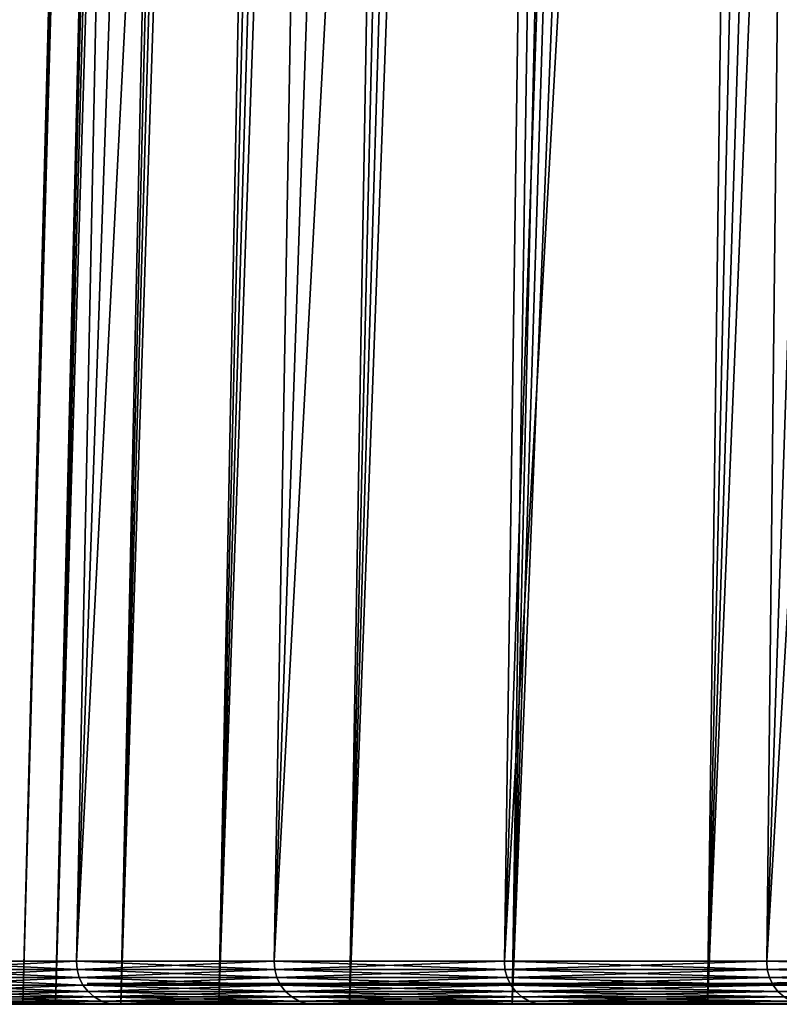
# Model space of a CAD drawing. Header units: millimetres. Extents: x -168 to 168, y -59 to 34.
# Tile 2 of 256: x -166 to -162, y -24 to -19. Entities that reach past the tile are written whole.
import ezdxf

# ---------------------------------------------------------------- set-up
doc = ezdxf.new("R2010")
doc.units = ezdxf.units.MM
doc.header["$LTSCALE"] = 33.374815
for name, color, linetype in [('1', 7, 'CONTINUOUS'), ('29', 7, 'CONTINUOUS'), ('33', 7, 'CONTINUOUS'), ('38', 7, 'CONTINUOUS'), ('4', 7, 'CONTINUOUS'), ('40', 7, 'CONTINUOUS')]:
    doc.layers.add(name, color=color, linetype=linetype)

msp = doc.modelspace()

# ---------------------------------------------------------------- linework, layer by layer
at = {"layer": '1', "color": 7, "linetype": 'Continuous', "true_color": 0xf5f5f5}
for points in [[(-165.4217, -23.75, 5.0966), (-165.5002, -23.75), (-163.1413, -23.75, 3.018), (-165.4217, -23.75, 5.0966)], [(-163.1413, -23.75, 3.018), (-165.5002, -23.75), (-163.1861, -23.75, 2.9446), (-163.1413, -23.75, 3.018)], [(-163.1861, -23.75, 2.9446), (-165.5002, -23.75), (-163.2189, -23.75, 2.8652), (-163.1861, -23.75, 2.9446)], [(-163.2189, -23.75, 2.8652), (-165.5002, -23.75), (-163.239, -23.75, 2.7815), (-163.2189, -23.75, 2.8652)], [(-163.239, -23.75, 2.7815), (-165.5002, -23.75), (-163.2457, -23.75, 2.6958), (-163.239, -23.75, 2.7815)], [(-163.2457, -23.75, 2.6958), (-165.5002, -23.75), (-163.2457, -23.75, -2.6958), (-163.2457, -23.75, 2.6958)], [(-165.5002, -23.75), (-165.4217, -23.75, -5.0966), (-163.2457, -23.75, -2.6958), (-165.5002, -23.75)], [(-163.0857, -23.75, 3.0836), (-165.4217, -23.75, 5.0966), (-163.1413, -23.75, 3.018), (-163.0857, -23.75, 3.0836)], [(-163.0204, -23.75, 3.1396), (-165.4217, -23.75, 5.0966), (-163.0857, -23.75, 3.0836), (-163.0204, -23.75, 3.1396)], [(-162.2144, -23.75, -3.2947), (-165.4217, -23.75, -5.0966), (-162.0312, -23.75, -8.3806), (-162.2144, -23.75, -3.2947)], [(-165.1863, -23.75, 10.1883), (-165.4217, -23.75, 5.0966), (-162.0312, -23.75, 8.3806), (-165.1863, -23.75, 10.1883)], [(-162.2144, -23.75, 3.2947), (-165.4217, -23.75, 5.0966), (-162.7842, -23.75, 3.2385), (-162.2144, -23.75, 3.2947)], [(-165.4217, -23.75, 5.0966), (-162.2144, -23.75, 3.2947), (-162.0312, -23.75, 8.3806), (-165.4217, -23.75, 5.0966)], [(-162.7842, -23.75, 3.2385), (-165.4217, -23.75, 5.0966), (-162.868, -23.75, 3.218), (-162.7842, -23.75, 3.2385)], [(-162.868, -23.75, 3.218), (-165.4217, -23.75, 5.0966), (-162.9473, -23.75, 3.1848), (-162.868, -23.75, 3.218)], [(-162.9473, -23.75, 3.1848), (-165.4217, -23.75, 5.0966), (-163.0204, -23.75, 3.1396), (-162.9473, -23.75, 3.1848)], [(-163.1398, -23.75, -3.0202), (-165.4217, -23.75, -5.0966), (-163.0838, -23.75, -3.0855), (-163.1398, -23.75, -3.0202)], [(-163.0838, -23.75, -3.0855), (-165.4217, -23.75, -5.0966), (-163.0183, -23.75, -3.1412), (-163.0838, -23.75, -3.0855)], [(-163.0183, -23.75, -3.1412), (-165.4217, -23.75, -5.0966), (-162.9449, -23.75, -3.186), (-163.0183, -23.75, -3.1412)], [(-162.9449, -23.75, -3.186), (-165.4217, -23.75, -5.0966), (-162.8654, -23.75, -3.2188), (-162.9449, -23.75, -3.186)], [(-162.8654, -23.75, -3.2188), (-165.4217, -23.75, -5.0966), (-162.7817, -23.75, -3.2389), (-162.8654, -23.75, -3.2188)], [(-162.7817, -23.75, -3.2389), (-165.4217, -23.75, -5.0966), (-162.6958, -23.75, -3.2457), (-162.7817, -23.75, -3.2389)], [(-162.6958, -23.75, -3.2457), (-165.4217, -23.75, -5.0966), (-162.2644, -23.75, -3.2457), (-162.6958, -23.75, -3.2457)], [(-162.2644, -23.75, -3.2457), (-165.4217, -23.75, -5.0966), (-162.2513, -23.75, -3.2474), (-162.2644, -23.75, -3.2457)], [(-162.2513, -23.75, -3.2474), (-165.4217, -23.75, -5.0966), (-162.2395, -23.75, -3.2523), (-162.2513, -23.75, -3.2474)], [(-162.2395, -23.75, -3.2523), (-165.4217, -23.75, -5.0966), (-162.2293, -23.75, -3.2601), (-162.2395, -23.75, -3.2523)], [(-162.2293, -23.75, -3.2601), (-165.4217, -23.75, -5.0966), (-162.2214, -23.75, -3.2702), (-162.2293, -23.75, -3.2601)], [(-162.2214, -23.75, -3.2702), (-165.4217, -23.75, -5.0966), (-162.2163, -23.75, -3.2819), (-162.2214, -23.75, -3.2702)], [(-162.2163, -23.75, -3.2819), (-165.4217, -23.75, -5.0966), (-162.2144, -23.75, -3.2947), (-162.2163, -23.75, -3.2819)], [(-163.1849, -23.75, -2.947), (-165.4217, -23.75, -5.0966), (-163.1398, -23.75, -3.0202), (-163.1849, -23.75, -2.947)], [(-165.4217, -23.75, -5.0966), (-165.1863, -23.75, -10.1883), (-162.0312, -23.75, -8.3806), (-165.4217, -23.75, -5.0966)], [(-163.2457, -23.75, -2.6958), (-165.4217, -23.75, -5.0966), (-163.2386, -23.75, -2.784), (-163.2457, -23.75, -2.6958)], [(-163.2386, -23.75, -2.784), (-165.4217, -23.75, -5.0966), (-163.2181, -23.75, -2.8677), (-163.2386, -23.75, -2.784)], [(-163.2181, -23.75, -2.8677), (-165.4217, -23.75, -5.0966), (-163.1849, -23.75, -2.947), (-163.2181, -23.75, -2.8677)], [(-164.7942, -23.75, 15.2704), (-165.1863, -23.75, 10.1883), (-161.6887, -23.75, 13.4585), (-164.7942, -23.75, 15.2704)], [(-161.6887, -23.75, 13.4585), (-165.1863, -23.75, 10.1883), (-162.0312, -23.75, 8.3806), (-161.6887, -23.75, 13.4585)], [(-165.1863, -23.75, -10.1883), (-164.7942, -23.75, -15.2704), (-161.6887, -23.75, -13.4585), (-165.1863, -23.75, -10.1883)], [(-162.0312, -23.75, -8.3806), (-165.1863, -23.75, -10.1883), (-161.6887, -23.75, -13.4585), (-162.0312, -23.75, -8.3806)], [(-164.2458, -23.75, 20.338), (-164.7942, -23.75, 15.2704), (-161.187, -23.75, 18.5232), (-164.2458, -23.75, 20.338)], [(-161.187, -23.75, 18.5232), (-164.7942, -23.75, 15.2704), (-161.6887, -23.75, 13.4585), (-161.187, -23.75, 18.5232)], [(-164.7942, -23.75, -15.2704), (-164.2458, -23.75, -20.338), (-161.187, -23.75, -18.5232), (-164.7942, -23.75, -15.2704)], [(-161.6887, -23.75, -13.4585), (-164.7942, -23.75, -15.2704), (-161.187, -23.75, -18.5232), (-161.6887, -23.75, -13.4585)], [(-163.5416, -23.75, 25.3864), (-164.2458, -23.75, 20.338), (-160.5267, -23.75, 23.5696), (-163.5416, -23.75, 25.3864)], [(-160.5267, -23.75, 23.5696), (-164.2458, -23.75, 20.338), (-161.187, -23.75, 18.5232), (-160.5267, -23.75, 23.5696)], [(-164.2458, -23.75, -20.338), (-163.5416, -23.75, -25.3864), (-160.5267, -23.75, -23.5696), (-164.2458, -23.75, -20.338)], [(-161.187, -23.75, -18.5232), (-164.2458, -23.75, -20.338), (-160.5267, -23.75, -23.5696), (-161.187, -23.75, -18.5232)], [(-162.6822, -23.75, 30.4106), (-163.5416, -23.75, 25.3864), (-159.7085, -23.75, 28.5929), (-162.6822, -23.75, 30.4106)], [(-159.7085, -23.75, 28.5929), (-163.5416, -23.75, 25.3864), (-160.5267, -23.75, 23.5696), (-159.7085, -23.75, 28.5929)], [(-163.5416, -23.75, -25.3864), (-162.6822, -23.75, -30.4106), (-159.7085, -23.75, -28.5929), (-163.5416, -23.75, -25.3864)], [(-160.5267, -23.75, -23.5696), (-163.5416, -23.75, -25.3864), (-159.7085, -23.75, -28.5929), (-160.5267, -23.75, -23.5696)], [(-162.6958, -23.75, 3.2457), (-162.2144, -23.75, 3.2947), (-162.7842, -23.75, 3.2385), (-162.6958, -23.75, 3.2457)], [(-162.2164, -23.75, 3.2816), (-162.2144, -23.75, 3.2947), (-162.6958, -23.75, 3.2457), (-162.2164, -23.75, 3.2816)], [(-162.2215, -23.75, 3.2699), (-162.2164, -23.75, 3.2816), (-162.6958, -23.75, 3.2457), (-162.2215, -23.75, 3.2699)], [(-162.2295, -23.75, 3.2598), (-162.2215, -23.75, 3.2699), (-162.6958, -23.75, 3.2457), (-162.2295, -23.75, 3.2598)], [(-162.2398, -23.75, 3.2521), (-162.2295, -23.75, 3.2598), (-162.6958, -23.75, 3.2457), (-162.2398, -23.75, 3.2521)], [(-162.2516, -23.75, 3.2473), (-162.2398, -23.75, 3.2521), (-162.6958, -23.75, 3.2457), (-162.2516, -23.75, 3.2473)], [(-162.2644, -23.75, 3.2457), (-162.2516, -23.75, 3.2473), (-162.6958, -23.75, 3.2457), (-162.2644, -23.75, 3.2457)], [(-161.6686, -23.75, 35.406), (-162.6822, -23.75, 30.4106), (-158.7331, -23.75, 33.588), (-161.6686, -23.75, 35.406)], [(-158.7331, -23.75, 33.588), (-162.6822, -23.75, 30.4106), (-159.7085, -23.75, 28.5929), (-158.7331, -23.75, 33.588)], [(-162.6822, -23.75, -30.4106), (-161.6686, -23.75, -35.406), (-158.7331, -23.75, -33.588), (-162.6822, -23.75, -30.4106)], [(-159.7085, -23.75, -28.5929), (-162.6822, -23.75, -30.4106), (-158.7331, -23.75, -33.588), (-159.7085, -23.75, -28.5929)]]:
    msp.add_3dface(points, dxfattribs=at)
at = {"layer": '29', "color": 3, "linetype": 'Continuous'}
for points in [[(-165.8101, -23.85, -2.5537), (-165.8101, -23.85, 2.5537), (-167.7356, -23.85, 2.5832), (-165.8101, -23.85, -2.5537)], [(-167.7356, -23.85, 2.5832), (-165.8101, -23.85, 2.5537), (-167.5764, -23.85, 7.7474), (-167.7356, -23.85, 2.5832)], [(-167.7355, -23.85, -2.5834), (-165.8101, -23.85, -2.5537), (-167.7356, -23.85, 2.5832), (-167.7355, -23.85, -2.5834)], [(-165.6528, -23.85, -7.6586), (-165.8101, -23.85, -2.5537), (-167.7355, -23.85, -2.5834), (-165.6528, -23.85, -7.6586)], [(-167.5764, -23.85, -7.7477), (-165.6528, -23.85, -7.6586), (-167.7355, -23.85, -2.5834), (-167.5764, -23.85, -7.7477)], [(-165.8101, -23.85, 2.5537), (-165.6528, -23.85, 7.6586), (-167.5764, -23.85, 7.7474), (-165.8101, -23.85, 2.5537)], [(-167.5764, -23.85, 7.7474), (-165.6528, -23.85, 7.6586), (-167.2584, -23.85, 12.9042), (-167.5764, -23.85, 7.7474)], [(-165.3384, -23.85, -12.7563), (-165.6528, -23.85, -7.6586), (-167.5764, -23.85, -7.7477), (-165.3384, -23.85, -12.7563)], [(-167.2584, -23.85, -12.9045), (-165.3384, -23.85, -12.7563), (-167.5764, -23.85, -7.7477), (-167.2584, -23.85, -12.9045)], [(-165.6528, -23.85, 7.6586), (-165.3384, -23.85, 12.7562), (-167.2584, -23.85, 12.9042), (-165.6528, -23.85, 7.6586)], [(-167.2584, -23.85, 12.9042), (-165.3384, -23.85, 12.7562), (-166.7817, -23.85, 18.0489), (-167.2584, -23.85, 12.9042)], [(-164.8671, -23.85, -17.8418), (-165.3384, -23.85, -12.7563), (-167.2584, -23.85, -12.9045), (-164.8671, -23.85, -17.8418)], [(-166.7816, -23.85, -18.0491), (-164.8671, -23.85, -17.8418), (-167.2584, -23.85, -12.9045), (-166.7816, -23.85, -18.0491)], [(-165.3384, -23.85, 12.7562), (-164.8672, -23.85, 17.8418), (-166.7817, -23.85, 18.0489), (-165.3384, -23.85, 12.7562)], [(-166.7817, -23.85, 18.0489), (-164.8672, -23.85, 17.8418), (-166.1468, -23.85, 23.1764), (-166.7817, -23.85, 18.0489)], [(-164.2395, -23.85, -22.9105), (-164.8671, -23.85, -17.8418), (-166.7816, -23.85, -18.0491), (-164.2395, -23.85, -22.9105)], [(-166.1467, -23.85, -23.1766), (-164.2395, -23.85, -22.9105), (-166.7816, -23.85, -18.0491), (-166.1467, -23.85, -23.1766)], [(-164.8672, -23.85, 17.8418), (-164.2395, -23.85, 22.9104), (-166.1468, -23.85, 23.1764), (-164.8672, -23.85, 17.8418)], [(-166.1468, -23.85, 23.1764), (-164.2395, -23.85, 22.9104), (-165.3542, -23.85, 28.2819), (-166.1468, -23.85, 23.1764)], [(-163.4561, -23.85, -27.9573), (-164.2395, -23.85, -22.9105), (-166.1467, -23.85, -23.1766), (-163.4561, -23.85, -27.9573)], [(-165.3542, -23.85, -28.2821), (-163.4561, -23.85, -27.9573), (-166.1467, -23.85, -23.1766), (-165.3542, -23.85, -28.2821)], [(-164.2395, -23.85, 22.9104), (-163.4561, -23.85, 27.9573), (-165.3542, -23.85, 28.2819), (-164.2395, -23.85, 22.9104)], [(-165.3542, -23.85, 28.2819), (-163.4561, -23.85, 27.9573), (-164.4049, -23.85, 33.3606), (-165.3542, -23.85, 28.2819)], [(-162.5176, -23.85, -32.9778), (-163.4561, -23.85, -27.9573), (-165.3542, -23.85, -28.2821), (-162.5176, -23.85, -32.9778)], [(-164.4048, -23.85, -33.3608), (-162.5176, -23.85, -32.9778), (-165.3542, -23.85, -28.2821), (-164.4048, -23.85, -33.3608)], [(-163.4561, -23.85, 27.9573), (-162.5176, -23.85, 32.9776), (-164.4049, -23.85, 33.3606), (-163.4561, -23.85, 27.9573)], [(-164.4049, -23.85, 33.3606), (-162.5176, -23.85, 32.9776), (-163.2996, -23.85, 38.4076), (-164.4049, -23.85, 33.3606)], [(-161.425, -23.85, -37.9668), (-162.5176, -23.85, -32.9778), (-164.4048, -23.85, -33.3608), (-161.425, -23.85, -37.9668)], [(-163.2995, -23.85, -38.4078), (-161.425, -23.85, -37.9668), (-164.4048, -23.85, -33.3608), (-163.2995, -23.85, -38.4078)], [(-163.2996, -23.85, 38.4076), (-161.425, -23.85, 37.9668), (-162.0393, -23.85, 43.4182), (-163.2996, -23.85, 38.4076)], [(-162.5176, -23.85, 32.9776), (-161.425, -23.85, 37.9668), (-163.2996, -23.85, 38.4076), (-162.5176, -23.85, 32.9776)], [(-160.1792, -23.85, -42.9199), (-161.425, -23.85, -37.9668), (-163.2995, -23.85, -38.4078), (-160.1792, -23.85, -42.9199)], [(-162.0393, -23.85, -43.4185), (-160.1792, -23.85, -42.9199), (-163.2995, -23.85, -38.4078), (-162.0393, -23.85, -43.4185)]]:
    msp.add_3dface(points, dxfattribs=at)
at = {"layer": '33', "color": 3, "linetype": 'Continuous'}
for points in [[(-167.4577, -23.643, -12.9198), (-167.7761, -23.643, -7.7568), (-165.5245, 31.8789, -12.7706), (-167.4577, -23.643, -12.9198)], [(-165.5245, 31.8789, -12.7706), (-167.7761, -23.643, -7.7568), (-165.8393, 31.8789, -7.6672), (-165.5245, 31.8789, -12.7706)], [(-167.4577, -23.643, 12.9198), (-166.9804, -23.643, 18.0705), (-165.5245, 31.8789, 12.7706), (-167.4577, -23.643, 12.9198)], [(-165.0528, 31.8789, -17.8619), (-167.4577, -23.643, -12.9198), (-165.5245, 31.8789, -12.7706), (-165.0528, 31.8789, -17.8619)], [(-165.8393, 31.8789, 7.6672), (-167.4577, -23.643, 12.9198), (-165.5245, 31.8789, 12.7706), (-165.8393, 31.8789, 7.6672)], [(-166.9804, -23.643, -18.0705), (-167.4577, -23.643, -12.9198), (-165.0528, 31.8789, -17.8619), (-166.9804, -23.643, -18.0705)], [(-166.9804, -23.643, 18.0705), (-166.3447, -23.643, 23.2041), (-165.0528, 31.8789, 17.8619), (-166.9804, -23.643, 18.0705)], [(-165.5245, 31.8789, 12.7706), (-166.9804, -23.643, 18.0705), (-165.0528, 31.8789, 17.8619), (-165.5245, 31.8789, 12.7706)], [(-166.3447, -23.643, -23.2041), (-166.9804, -23.643, -18.0705), (-164.4244, 31.8789, -22.9362), (-166.3447, -23.643, -23.2041)], [(-164.4244, 31.8789, -22.9362), (-166.9804, -23.643, -18.0705), (-165.0528, 31.8789, -17.8619), (-164.4244, 31.8789, -22.9362)], [(-166.3447, -23.643, 23.2041), (-165.5512, -23.643, 28.3157), (-164.4244, 31.8789, 22.9362), (-166.3447, -23.643, 23.2041)], [(-165.0528, 31.8789, 17.8619), (-166.3447, -23.643, 23.2041), (-164.4244, 31.8789, 22.9362), (-165.0528, 31.8789, 17.8619)], [(-165.5512, -23.643, -28.3157), (-166.3447, -23.643, -23.2041), (-163.6401, 31.8789, -27.9888), (-165.5512, -23.643, -28.3157)], [(-163.6401, 31.8789, -27.9888), (-166.3447, -23.643, -23.2041), (-164.4244, 31.8789, -22.9362), (-163.6401, 31.8789, -27.9888)], [(-165.5512, -23.643, 28.3157), (-164.6007, -23.643, 33.4004), (-163.6401, 31.8789, 27.9888), (-165.5512, -23.643, 28.3157)], [(-164.4244, 31.8789, 22.9362), (-165.5512, -23.643, 28.3157), (-163.6401, 31.8789, 27.9888), (-164.4244, 31.8789, 22.9362)], [(-164.6007, -23.643, -33.4004), (-165.5512, -23.643, -28.3157), (-162.7006, 31.8789, -33.0148), (-164.6007, -23.643, -33.4004)], [(-162.7006, 31.8789, -33.0148), (-165.5512, -23.643, -28.3157), (-163.6401, 31.8789, -27.9888), (-162.7006, 31.8789, -33.0148)], [(-163.6401, 31.8789, 27.9888), (-164.6007, -23.643, 33.4004), (-162.7006, 31.8789, 33.0148), (-163.6401, 31.8789, 27.9888)], [(-164.6007, -23.643, 33.4004), (-163.4941, -23.643, 38.4535), (-162.7006, 31.8789, 33.0148), (-164.6007, -23.643, 33.4004)], [(-163.4941, -23.643, -38.4535), (-164.6007, -23.643, -33.4004), (-161.6067, 31.8789, -38.0096), (-163.4941, -23.643, -38.4535)], [(-161.6067, 31.8789, -38.0096), (-164.6007, -23.643, -33.4004), (-162.7006, 31.8789, -33.0148), (-161.6067, 31.8789, -38.0096)], [(-162.7006, 31.8789, 33.0148), (-163.4941, -23.643, 38.4535), (-161.6067, 31.8789, 38.0096), (-162.7006, 31.8789, 33.0148)], [(-163.4941, -23.643, 38.4535), (-162.2324, -23.643, 43.47), (-161.6067, 31.8789, 38.0096), (-163.4941, -23.643, 38.4535)], [(-162.2324, -23.643, -43.47), (-163.4941, -23.643, -38.4535), (-160.3596, 31.8789, -42.9682), (-162.2324, -23.643, -43.47)], [(-160.3596, 31.8789, -42.9682), (-163.4941, -23.643, -38.4535), (-161.6067, 31.8789, -38.0096), (-160.3596, 31.8789, -42.9682)], [(-162.2324, -23.643, 43.47), (-160.8168, -23.643, 48.4454), (-160.3596, 31.8789, 42.9682), (-162.2324, -23.643, 43.47)], [(-161.6067, 31.8789, 38.0096), (-162.2324, -23.643, 43.47), (-160.3596, 31.8789, 42.9682), (-161.6067, 31.8789, 38.0096)], [(-160.8168, -23.643, -48.4454), (-162.2324, -23.643, -43.47), (-158.9603, 31.8789, -47.8861), (-160.8168, -23.643, -48.4454)], [(-158.9603, 31.8789, -47.8861), (-162.2324, -23.643, -43.47), (-160.3596, 31.8789, -42.9682), (-158.9603, 31.8789, -47.8861)]]:
    msp.add_3dface(points, dxfattribs=at)
at = {"layer": '38', "color": 7, "linetype": 'Continuous', "true_color": 0xf5f5f5}
for points in [[(-165.8101, -23.85, 2.5537), (-165.8101, -23.85, -2.5537), (-164.4333, 29.2893, -1.2787), (-165.8101, -23.85, 2.5537)], [(-165.6528, -23.85, 7.6586), (-165.8101, -23.85, 2.5537), (-164.3935, 29.2893, 3.8358), (-165.6528, -23.85, 7.6586)], [(-164.4333, 29.2893, -1.2787), (-165.8101, -23.85, -2.5537), (-164.314, 29.2893, -6.3919), (-164.4333, 29.2893, -1.2787)], [(-165.8101, -23.85, -2.5537), (-165.6528, -23.85, -7.6586), (-164.314, 29.2893, -6.3919), (-165.8101, -23.85, -2.5537)], [(-164.3935, 29.2893, 3.8358), (-165.8101, -23.85, 2.5537), (-164.4333, 29.2893, -1.2787), (-164.3935, 29.2893, 3.8358)], [(-164.314, 29.2893, -6.3919), (-165.6528, -23.85, -7.6586), (-164.0357, 29.2893, -11.499), (-164.314, 29.2893, -6.3919)], [(-165.3384, -23.85, 12.7562), (-165.6528, -23.85, 7.6586), (-164.1947, 29.2893, 8.9465), (-165.3384, -23.85, 12.7562)], [(-165.6528, -23.85, -7.6586), (-165.3384, -23.85, -12.7563), (-164.0357, 29.2893, -11.499), (-165.6528, -23.85, -7.6586)], [(-164.1947, 29.2893, 8.9465), (-165.6528, -23.85, 7.6586), (-164.3935, 29.2893, 3.8358), (-164.1947, 29.2893, 8.9465)], [(-164.8672, -23.85, 17.8418), (-165.3384, -23.85, 12.7562), (-163.837, 29.2893, 14.0486), (-164.8672, -23.85, 17.8418)], [(-165.3384, -23.85, -12.7563), (-164.8671, -23.85, -17.8418), (-163.5987, 29.2893, -16.5949), (-165.3384, -23.85, -12.7563)], [(-163.837, 29.2893, 14.0486), (-165.3384, -23.85, 12.7562), (-164.1947, 29.2893, 8.9465), (-163.837, 29.2893, 14.0486)], [(-164.0357, 29.2893, -11.499), (-165.3384, -23.85, -12.7563), (-163.5987, 29.2893, -16.5949), (-164.0357, 29.2893, -11.499)], [(-163.3209, 29.2893, 19.1372), (-164.8672, -23.85, 17.8418), (-163.837, 29.2893, 14.0486), (-163.3209, 29.2893, 19.1372)], [(-164.2395, -23.85, 22.9104), (-164.8672, -23.85, 17.8418), (-163.3209, 29.2893, 19.1372), (-164.2395, -23.85, 22.9104)], [(-163.5987, 29.2893, -16.5949), (-164.8671, -23.85, -17.8418), (-163.0035, 29.2893, -21.6748), (-163.5987, 29.2893, -16.5949)], [(-164.8671, -23.85, -17.8418), (-164.2395, -23.85, -22.9105), (-163.0035, 29.2893, -21.6748), (-164.8671, -23.85, -17.8418)], [(-162.6467, 29.2893, 24.2072), (-164.2395, -23.85, 22.9104), (-163.3209, 29.2893, 19.1372), (-162.6467, 29.2893, 24.2072)], [(-163.4561, -23.85, 27.9573), (-164.2395, -23.85, 22.9104), (-162.6467, 29.2893, 24.2072), (-163.4561, -23.85, 27.9573)], [(-163.0035, 29.2893, -21.6748), (-164.2395, -23.85, -22.9105), (-162.2506, 29.2893, -26.7337), (-163.0035, 29.2893, -21.6748)], [(-164.2395, -23.85, -22.9105), (-163.4561, -23.85, -27.9573), (-162.2506, 29.2893, -26.7337), (-164.2395, -23.85, -22.9105)], [(-161.8152, 29.2893, 29.2537), (-163.4561, -23.85, 27.9573), (-162.6467, 29.2893, 24.2072), (-161.8152, 29.2893, 29.2537)], [(-162.5176, -23.85, 32.9776), (-163.4561, -23.85, 27.9573), (-161.8152, 29.2893, 29.2537), (-162.5176, -23.85, 32.9776)], [(-162.2506, 29.2893, -26.7337), (-163.4561, -23.85, -27.9573), (-161.3407, 29.2893, -31.7667), (-162.2506, 29.2893, -26.7337)], [(-163.4561, -23.85, -27.9573), (-162.5176, -23.85, -32.9778), (-161.3407, 29.2893, -31.7667), (-163.4561, -23.85, -27.9573)], [(-161.425, -23.85, 37.9668), (-162.5176, -23.85, 32.9776), (-160.8271, 29.2893, 34.272), (-161.425, -23.85, 37.9668)], [(-160.8271, 29.2893, 34.272), (-162.5176, -23.85, 32.9776), (-161.8152, 29.2893, 29.2537), (-160.8271, 29.2893, 34.272)], [(-161.3407, 29.2893, -31.7667), (-162.5176, -23.85, -32.9778), (-160.2747, 29.2893, -36.769), (-161.3407, 29.2893, -31.7667)], [(-162.5176, -23.85, -32.9778), (-161.425, -23.85, -37.9668), (-160.2747, 29.2893, -36.769), (-162.5176, -23.85, -32.9778)]]:
    msp.add_3dface(points, dxfattribs=at)
at = {"layer": '4', "color": 7, "linetype": 'Continuous', "true_color": 0xf5f5f5}
for points in [[(-162.0312, -23.75, 8.3806), (-162.2144, -23.75, 3.2947), (-161.6608, -23.7452, 13.2061), (-162.0312, -23.75, 8.3806)], [(-161.6608, -23.7452, 13.2061), (-162.2144, -23.75, 3.2947), (-162.1659, -23.7452, 3.2937), (-161.6608, -23.7452, 13.2061)], [(-162.2144, -23.75, -3.2947), (-162.0312, -23.75, -8.3806), (-162.1659, -23.7452, -3.2937), (-162.2144, -23.75, -3.2947)]]:
    msp.add_3dface(points, dxfattribs=at)
at = {"layer": '40', "color": 3, "linetype": 'Continuous'}
for points in [[(-166.3447, -23.643, 23.2041), (-166.3421, -23.6828, 23.2037), (-165.5487, -23.6828, 28.3152), (-166.3447, -23.643, 23.2041)], [(-165.5512, -23.643, 28.3157), (-166.3447, -23.643, 23.2041), (-165.5487, -23.6828, 28.3152), (-165.5512, -23.643, 28.3157)], [(-166.3447, -23.643, -23.2041), (-165.5512, -23.643, -28.3157), (-166.3421, -23.6828, -23.2037), (-166.3447, -23.643, -23.2041)], [(-165.5512, -23.643, -28.3157), (-165.5487, -23.6828, -28.3152), (-166.3421, -23.6828, -23.2037), (-165.5512, -23.643, -28.3157)], [(-166.3317, -23.7215, 23.2023), (-165.5383, -23.7215, 28.3135), (-166.3421, -23.6828, 23.2037), (-166.3317, -23.7215, 23.2023)], [(-166.3421, -23.6828, 23.2037), (-165.5383, -23.7215, 28.3135), (-165.5487, -23.6828, 28.3152), (-166.3421, -23.6828, 23.2037)], [(-165.5487, -23.6828, -28.3152), (-166.3317, -23.7215, -23.2023), (-166.3421, -23.6828, -23.2037), (-165.5487, -23.6828, -28.3152)], [(-165.5383, -23.7215, -28.3135), (-166.3317, -23.7215, -23.2023), (-165.5487, -23.6828, -28.3152), (-165.5383, -23.7215, -28.3135)], [(-165.5512, -23.643, 28.3157), (-165.5487, -23.6828, 28.3152), (-164.5982, -23.6828, 33.3999), (-165.5512, -23.643, 28.3157)], [(-165.5512, -23.643, -28.3157), (-164.6007, -23.643, -33.4004), (-165.5487, -23.6828, -28.3152), (-165.5512, -23.643, -28.3157)], [(-164.6007, -23.643, 33.4004), (-165.5512, -23.643, 28.3157), (-164.5982, -23.6828, 33.3999), (-164.6007, -23.643, 33.4004)], [(-164.6007, -23.643, -33.4004), (-164.5982, -23.6828, -33.3999), (-165.5487, -23.6828, -28.3152), (-164.6007, -23.643, -33.4004)], [(-165.5383, -23.7215, 28.3135), (-164.5879, -23.7215, 33.3978), (-165.5487, -23.6828, 28.3152), (-165.5383, -23.7215, 28.3135)], [(-165.5487, -23.6828, 28.3152), (-164.5879, -23.7215, 33.3978), (-164.5982, -23.6828, 33.3999), (-165.5487, -23.6828, 28.3152)], [(-164.5982, -23.6828, -33.3999), (-165.5383, -23.7215, -28.3135), (-165.5487, -23.6828, -28.3152), (-164.5982, -23.6828, -33.3999)], [(-164.5879, -23.7215, -33.3978), (-165.5383, -23.7215, -28.3135), (-164.5982, -23.6828, -33.3999), (-164.5879, -23.7215, -33.3978)], [(-164.6007, -23.643, -33.4004), (-163.4941, -23.643, -38.4535), (-164.5982, -23.6828, -33.3999), (-164.6007, -23.643, -33.4004)], [(-164.6007, -23.643, 33.4004), (-164.5982, -23.6828, 33.3999), (-163.4916, -23.6828, 38.4529), (-164.6007, -23.643, 33.4004)], [(-163.4941, -23.643, 38.4535), (-164.6007, -23.643, 33.4004), (-163.4916, -23.6828, 38.4529), (-163.4941, -23.643, 38.4535)], [(-163.4941, -23.643, -38.4535), (-163.4916, -23.6828, -38.4529), (-164.5982, -23.6828, -33.3999), (-163.4941, -23.643, -38.4535)], [(-164.5879, -23.7215, 33.3978), (-163.4814, -23.7215, 38.4505), (-164.5982, -23.6828, 33.3999), (-164.5879, -23.7215, 33.3978)], [(-164.5982, -23.6828, 33.3999), (-163.4814, -23.7215, 38.4505), (-163.4916, -23.6828, 38.4529), (-164.5982, -23.6828, 33.3999)], [(-163.4916, -23.6828, -38.4529), (-164.5879, -23.7215, -33.3978), (-164.5982, -23.6828, -33.3999), (-163.4916, -23.6828, -38.4529)], [(-163.4814, -23.7215, -38.4505), (-164.5879, -23.7215, -33.3978), (-163.4916, -23.6828, -38.4529), (-163.4814, -23.7215, -38.4505)], [(-163.4941, -23.643, 38.4535), (-163.4916, -23.6828, 38.4529), (-162.2299, -23.6828, 43.4694), (-163.4941, -23.643, 38.4535)], [(-162.2324, -23.643, 43.47), (-163.4941, -23.643, 38.4535), (-162.2299, -23.6828, 43.4694), (-162.2324, -23.643, 43.47)], [(-163.4941, -23.643, -38.4535), (-162.2324, -23.643, -43.47), (-163.4916, -23.6828, -38.4529), (-163.4941, -23.643, -38.4535)], [(-162.2324, -23.643, -43.47), (-162.2299, -23.6828, -43.4694), (-163.4916, -23.6828, -38.4529), (-162.2324, -23.643, -43.47)], [(-163.4814, -23.7215, 38.4505), (-162.2197, -23.7215, 43.4666), (-163.4916, -23.6828, 38.4529), (-163.4814, -23.7215, 38.4505)], [(-163.4916, -23.6828, 38.4529), (-162.2197, -23.7215, 43.4666), (-162.2299, -23.6828, 43.4694), (-163.4916, -23.6828, 38.4529)], [(-162.2299, -23.6828, -43.4694), (-163.4814, -23.7215, -38.4505), (-163.4916, -23.6828, -38.4529), (-162.2299, -23.6828, -43.4694)], [(-162.2197, -23.7215, -43.4666), (-163.4814, -23.7215, -38.4505), (-162.2299, -23.6828, -43.4694), (-162.2197, -23.7215, -43.4666)], [(-162.2324, -23.643, 43.47), (-162.2299, -23.6828, 43.4694), (-160.8143, -23.6828, 48.4446), (-162.2324, -23.643, 43.47)], [(-160.8168, -23.643, 48.4454), (-162.2324, -23.643, 43.47), (-160.8143, -23.6828, 48.4446), (-160.8168, -23.643, 48.4454)], [(-162.2324, -23.643, -43.47), (-160.8168, -23.643, -48.4454), (-162.2299, -23.6828, -43.4694), (-162.2324, -23.643, -43.47)], [(-160.8168, -23.643, -48.4454), (-160.8143, -23.6828, -48.4446), (-162.2299, -23.6828, -43.4694), (-160.8168, -23.643, -48.4454)], [(-162.2197, -23.7215, 43.4666), (-160.8042, -23.7215, 48.4416), (-162.2299, -23.6828, 43.4694), (-162.2197, -23.7215, 43.4666)], [(-162.2299, -23.6828, 43.4694), (-160.8042, -23.7215, 48.4416), (-160.8143, -23.6828, 48.4446), (-162.2299, -23.6828, 43.4694)], [(-160.8143, -23.6828, -48.4446), (-162.2197, -23.7215, -43.4666), (-162.2299, -23.6828, -43.4694), (-160.8143, -23.6828, -48.4446)], [(-160.8042, -23.7215, -48.4416), (-162.2197, -23.7215, -43.4666), (-160.8143, -23.6828, -48.4446), (-160.8042, -23.7215, -48.4416)], [(-165.5383, -23.7215, -28.3135), (-166.3139, -23.7573, -23.1998), (-166.3317, -23.7215, -23.2023), (-165.5383, -23.7215, -28.3135)], [(-166.3139, -23.7573, 23.1998), (-165.5206, -23.7573, 28.3104), (-166.3317, -23.7215, 23.2023), (-166.3139, -23.7573, 23.1998)], [(-166.3317, -23.7215, 23.2023), (-165.5206, -23.7573, 28.3104), (-165.5383, -23.7215, 28.3135), (-166.3317, -23.7215, 23.2023)], [(-165.5206, -23.7573, -28.3104), (-166.3139, -23.7573, -23.1998), (-165.5383, -23.7215, -28.3135), (-165.5206, -23.7573, -28.3104)], [(-164.5879, -23.7215, -33.3978), (-165.5206, -23.7573, -28.3104), (-165.5383, -23.7215, -28.3135), (-164.5879, -23.7215, -33.3978)], [(-165.5206, -23.7573, 28.3104), (-164.5702, -23.7573, 33.3942), (-165.5383, -23.7215, 28.3135), (-165.5206, -23.7573, 28.3104)], [(-165.5383, -23.7215, 28.3135), (-164.5702, -23.7573, 33.3942), (-164.5879, -23.7215, 33.3978), (-165.5383, -23.7215, 28.3135)], [(-164.5702, -23.7573, -33.3942), (-165.5206, -23.7573, -28.3104), (-164.5879, -23.7215, -33.3978), (-164.5702, -23.7573, -33.3942)], [(-163.4814, -23.7215, -38.4505), (-164.5702, -23.7573, -33.3942), (-164.5879, -23.7215, -33.3978), (-163.4814, -23.7215, -38.4505)], [(-164.5702, -23.7573, 33.3942), (-163.4638, -23.7573, 38.4463), (-164.5879, -23.7215, 33.3978), (-164.5702, -23.7573, 33.3942)], [(-164.5879, -23.7215, 33.3978), (-163.4638, -23.7573, 38.4463), (-163.4814, -23.7215, 38.4505), (-164.5879, -23.7215, 33.3978)], [(-163.4638, -23.7573, -38.4463), (-164.5702, -23.7573, -33.3942), (-163.4814, -23.7215, -38.4505), (-163.4638, -23.7573, -38.4463)], [(-162.2197, -23.7215, -43.4666), (-163.4638, -23.7573, -38.4463), (-163.4814, -23.7215, -38.4505), (-162.2197, -23.7215, -43.4666)], [(-163.4814, -23.7215, 38.4505), (-162.2023, -23.7573, 43.462), (-162.2197, -23.7215, 43.4666), (-163.4814, -23.7215, 38.4505)], [(-163.4638, -23.7573, 38.4463), (-162.2023, -23.7573, 43.462), (-163.4814, -23.7215, 38.4505), (-163.4638, -23.7573, 38.4463)], [(-162.2023, -23.7573, -43.462), (-163.4638, -23.7573, -38.4463), (-162.2197, -23.7215, -43.4666), (-162.2023, -23.7573, -43.462)], [(-160.8042, -23.7215, -48.4416), (-162.2023, -23.7573, -43.462), (-162.2197, -23.7215, -43.4666), (-160.8042, -23.7215, -48.4416)], [(-162.2023, -23.7573, 43.462), (-160.787, -23.7573, 48.4364), (-162.2197, -23.7215, 43.4666), (-162.2023, -23.7573, 43.462)], [(-162.2197, -23.7215, 43.4666), (-160.787, -23.7573, 48.4364), (-160.8042, -23.7215, 48.4416), (-162.2197, -23.7215, 43.4666)], [(-160.787, -23.7573, -48.4364), (-162.2023, -23.7573, -43.462), (-160.8042, -23.7215, -48.4416), (-160.787, -23.7573, -48.4364)], [(-165.5206, -23.7573, -28.3104), (-166.2893, -23.7888, -23.1964), (-166.3139, -23.7573, -23.1998), (-165.5206, -23.7573, -28.3104)], [(-166.3139, -23.7573, 23.1998), (-165.4961, -23.7888, 28.3063), (-165.5206, -23.7573, 28.3104), (-166.3139, -23.7573, 23.1998)], [(-166.2893, -23.7888, 23.1964), (-165.4961, -23.7888, 28.3063), (-166.3139, -23.7573, 23.1998), (-166.2893, -23.7888, 23.1964)], [(-165.4961, -23.7888, -28.3063), (-166.2893, -23.7888, -23.1964), (-165.5206, -23.7573, -28.3104), (-165.4961, -23.7888, -28.3063)], [(-164.5702, -23.7573, -33.3942), (-165.4961, -23.7888, -28.3063), (-165.5206, -23.7573, -28.3104), (-164.5702, -23.7573, -33.3942)], [(-165.5206, -23.7573, 28.3104), (-164.5459, -23.7888, 33.3893), (-164.5702, -23.7573, 33.3942), (-165.5206, -23.7573, 28.3104)], [(-165.4961, -23.7888, 28.3063), (-164.5459, -23.7888, 33.3893), (-165.5206, -23.7573, 28.3104), (-165.4961, -23.7888, 28.3063)], [(-164.5459, -23.7888, -33.3893), (-165.4961, -23.7888, -28.3063), (-164.5702, -23.7573, -33.3942), (-164.5459, -23.7888, -33.3893)], [(-163.4638, -23.7573, -38.4463), (-164.5459, -23.7888, -33.3893), (-164.5702, -23.7573, -33.3942), (-163.4638, -23.7573, -38.4463)], [(-164.5459, -23.7888, 33.3893), (-163.4397, -23.7888, 38.4407), (-164.5702, -23.7573, 33.3942), (-164.5459, -23.7888, 33.3893)], [(-164.5702, -23.7573, 33.3942), (-163.4397, -23.7888, 38.4407), (-163.4638, -23.7573, 38.4463), (-164.5702, -23.7573, 33.3942)], [(-163.4397, -23.7888, -38.4407), (-164.5459, -23.7888, -33.3893), (-163.4638, -23.7573, -38.4463), (-163.4397, -23.7888, -38.4407)], [(-162.2023, -23.7573, -43.462), (-163.4397, -23.7888, -38.4407), (-163.4638, -23.7573, -38.4463), (-162.2023, -23.7573, -43.462)], [(-163.4397, -23.7888, 38.4407), (-162.1784, -23.7888, 43.4556), (-163.4638, -23.7573, 38.4463), (-163.4397, -23.7888, 38.4407)], [(-163.4638, -23.7573, 38.4463), (-162.1784, -23.7888, 43.4556), (-162.2023, -23.7573, 43.462), (-163.4638, -23.7573, 38.4463)], [(-162.1784, -23.7888, -43.4556), (-163.4397, -23.7888, -38.4407), (-162.2023, -23.7573, -43.462), (-162.1784, -23.7888, -43.4556)], [(-160.787, -23.7573, -48.4364), (-162.1784, -23.7888, -43.4556), (-162.2023, -23.7573, -43.462), (-160.787, -23.7573, -48.4364)], [(-162.1784, -23.7888, 43.4556), (-160.7632, -23.7888, 48.4292), (-162.2023, -23.7573, 43.462), (-162.1784, -23.7888, 43.4556)], [(-162.2023, -23.7573, 43.462), (-160.7632, -23.7888, 48.4292), (-160.787, -23.7573, 48.4364), (-162.2023, -23.7573, 43.462)], [(-160.7632, -23.7888, -48.4292), (-162.1784, -23.7888, -43.4556), (-160.787, -23.7573, -48.4364), (-160.7632, -23.7888, -48.4292)], [(-166.2893, -23.7888, 23.1964), (-165.4659, -23.8148, 28.3011), (-165.4961, -23.7888, 28.3063), (-166.2893, -23.7888, 23.1964)], [(-166.259, -23.8148, 23.1921), (-165.4659, -23.8148, 28.3011), (-166.2893, -23.7888, 23.1964), (-166.259, -23.8148, 23.1921)], [(-165.4961, -23.7888, -28.3063), (-166.259, -23.8148, -23.1921), (-166.2893, -23.7888, -23.1964), (-165.4961, -23.7888, -28.3063)], [(-165.4659, -23.8148, -28.3011), (-166.259, -23.8148, -23.1921), (-165.4961, -23.7888, -28.3063), (-165.4659, -23.8148, -28.3011)], [(-165.4659, -23.8148, -28.3011), (-166.2242, -23.8341, -23.1873), (-166.259, -23.8148, -23.1921), (-165.4659, -23.8148, -28.3011)], [(-166.2242, -23.8341, 23.1873), (-165.4313, -23.8341, 28.2952), (-166.259, -23.8148, 23.1921), (-166.2242, -23.8341, 23.1873)], [(-166.259, -23.8148, 23.1921), (-165.4313, -23.8341, 28.2952), (-165.4659, -23.8148, 28.3011), (-166.259, -23.8148, 23.1921)], [(-165.4313, -23.8341, -28.2952), (-166.2242, -23.8341, -23.1873), (-165.4659, -23.8148, -28.3011), (-165.4313, -23.8341, -28.2952)], [(-165.4659, -23.8148, 28.3011), (-164.5159, -23.8148, 33.3832), (-165.4961, -23.7888, 28.3063), (-165.4659, -23.8148, 28.3011)], [(-165.4961, -23.7888, 28.3063), (-164.5159, -23.8148, 33.3832), (-164.5459, -23.7888, 33.3893), (-165.4961, -23.7888, 28.3063)], [(-164.5459, -23.7888, -33.3893), (-165.4659, -23.8148, -28.3011), (-165.4961, -23.7888, -28.3063), (-164.5459, -23.7888, -33.3893)], [(-164.5159, -23.8148, -33.3832), (-165.4659, -23.8148, -28.3011), (-164.5459, -23.7888, -33.3893), (-164.5159, -23.8148, -33.3832)], [(-164.5159, -23.8148, -33.3832), (-165.4313, -23.8341, -28.2952), (-165.4659, -23.8148, -28.3011), (-164.5159, -23.8148, -33.3832)], [(-165.4313, -23.8341, 28.2952), (-164.4815, -23.8341, 33.3762), (-165.4659, -23.8148, 28.3011), (-165.4313, -23.8341, 28.2952)], [(-165.4659, -23.8148, 28.3011), (-164.4815, -23.8341, 33.3762), (-164.5159, -23.8148, 33.3832), (-165.4659, -23.8148, 28.3011)], [(-164.4815, -23.8341, -33.3762), (-165.4313, -23.8341, -28.2952), (-164.5159, -23.8148, -33.3832), (-164.4815, -23.8341, -33.3762)], [(-164.5159, -23.8148, 33.3832), (-163.4099, -23.8148, 38.4337), (-164.5459, -23.7888, 33.3893), (-164.5159, -23.8148, 33.3832)], [(-164.5459, -23.7888, 33.3893), (-163.4099, -23.8148, 38.4337), (-163.4397, -23.7888, 38.4407), (-164.5459, -23.7888, 33.3893)], [(-163.4397, -23.7888, -38.4407), (-164.5159, -23.8148, -33.3832), (-164.5459, -23.7888, -33.3893), (-163.4397, -23.7888, -38.4407)], [(-163.4099, -23.8148, -38.4337), (-164.5159, -23.8148, -33.3832), (-163.4397, -23.7888, -38.4407), (-163.4099, -23.8148, -38.4337)], [(-163.4099, -23.8148, -38.4337), (-164.4815, -23.8341, -33.3762), (-164.5159, -23.8148, -33.3832), (-163.4099, -23.8148, -38.4337)], [(-164.4815, -23.8341, 33.3762), (-163.3756, -23.8341, 38.4256), (-164.5159, -23.8148, 33.3832), (-164.4815, -23.8341, 33.3762)], [(-164.5159, -23.8148, 33.3832), (-163.3756, -23.8341, 38.4256), (-163.4099, -23.8148, 38.4337), (-164.5159, -23.8148, 33.3832)], [(-163.3756, -23.8341, -38.4256), (-164.4815, -23.8341, -33.3762), (-163.4099, -23.8148, -38.4337), (-163.3756, -23.8341, -38.4256)], [(-163.4099, -23.8148, 38.4337), (-162.1488, -23.8148, 43.4476), (-163.4397, -23.7888, 38.4407), (-163.4099, -23.8148, 38.4337)], [(-163.4397, -23.7888, 38.4407), (-162.1488, -23.8148, 43.4476), (-162.1784, -23.7888, 43.4556), (-163.4397, -23.7888, 38.4407)], [(-162.1784, -23.7888, -43.4556), (-163.4099, -23.8148, -38.4337), (-163.4397, -23.7888, -38.4407), (-162.1784, -23.7888, -43.4556)], [(-162.1488, -23.8148, -43.4476), (-163.4099, -23.8148, -38.4337), (-162.1784, -23.7888, -43.4556), (-162.1488, -23.8148, -43.4476)], [(-162.1488, -23.8148, -43.4476), (-163.3756, -23.8341, -38.4256), (-163.4099, -23.8148, -38.4337), (-162.1488, -23.8148, -43.4476)], [(-163.3756, -23.8341, 38.4256), (-162.1148, -23.8341, 43.4385), (-163.4099, -23.8148, 38.4337), (-163.3756, -23.8341, 38.4256)], [(-163.4099, -23.8148, 38.4337), (-162.1148, -23.8341, 43.4385), (-162.1488, -23.8148, 43.4476), (-163.4099, -23.8148, 38.4337)], [(-162.1148, -23.8341, -43.4385), (-163.3756, -23.8341, -38.4256), (-162.1488, -23.8148, -43.4476), (-162.1148, -23.8341, -43.4385)], [(-162.1488, -23.8148, 43.4476), (-160.7339, -23.8148, 48.4204), (-162.1784, -23.7888, 43.4556), (-162.1488, -23.8148, 43.4476)], [(-162.1784, -23.7888, 43.4556), (-160.7339, -23.8148, 48.4204), (-160.7632, -23.7888, 48.4292), (-162.1784, -23.7888, 43.4556)], [(-160.7632, -23.7888, -48.4292), (-162.1488, -23.8148, -43.4476), (-162.1784, -23.7888, -43.4556), (-160.7632, -23.7888, -48.4292)], [(-165.4313, -23.8341, -28.2952), (-166.1862, -23.846, -23.182), (-166.2242, -23.8341, -23.1873), (-165.4313, -23.8341, -28.2952)], [(-166.1862, -23.846, 23.182), (-165.3935, -23.846, 28.2887), (-166.2242, -23.8341, 23.1873), (-166.1862, -23.846, 23.182)], [(-166.2242, -23.8341, 23.1873), (-165.3935, -23.846, 28.2887), (-165.4313, -23.8341, 28.2952), (-166.2242, -23.8341, 23.1873)], [(-165.3935, -23.846, -28.2887), (-166.1862, -23.846, -23.182), (-165.4313, -23.8341, -28.2952), (-165.3935, -23.846, -28.2887)], [(-166.1468, -23.85, 23.1764), (-165.3542, -23.85, 28.2819), (-166.1862, -23.846, 23.182), (-166.1468, -23.85, 23.1764)], [(-166.1862, -23.846, 23.182), (-165.3542, -23.85, 28.2819), (-165.3935, -23.846, 28.2887), (-166.1862, -23.846, 23.182)], [(-165.3935, -23.846, -28.2887), (-166.1467, -23.85, -23.1766), (-166.1862, -23.846, -23.182), (-165.3935, -23.846, -28.2887)], [(-165.3542, -23.85, -28.2821), (-166.1467, -23.85, -23.1766), (-165.3935, -23.846, -28.2887), (-165.3542, -23.85, -28.2821)], [(-164.4815, -23.8341, -33.3762), (-165.3935, -23.846, -28.2887), (-165.4313, -23.8341, -28.2952), (-164.4815, -23.8341, -33.3762)], [(-165.3935, -23.846, 28.2887), (-164.4439, -23.846, 33.3686), (-165.4313, -23.8341, 28.2952), (-165.3935, -23.846, 28.2887)], [(-165.4313, -23.8341, 28.2952), (-164.4439, -23.846, 33.3686), (-164.4815, -23.8341, 33.3762), (-165.4313, -23.8341, 28.2952)], [(-164.4439, -23.846, -33.3686), (-165.3935, -23.846, -28.2887), (-164.4815, -23.8341, -33.3762), (-164.4439, -23.846, -33.3686)], [(-165.3935, -23.846, 28.2887), (-164.4049, -23.85, 33.3606), (-164.4439, -23.846, 33.3686), (-165.3935, -23.846, 28.2887)], [(-165.3542, -23.85, 28.2819), (-164.4049, -23.85, 33.3606), (-165.3935, -23.846, 28.2887), (-165.3542, -23.85, 28.2819)], [(-164.4439, -23.846, -33.3686), (-165.3542, -23.85, -28.2821), (-165.3935, -23.846, -28.2887), (-164.4439, -23.846, -33.3686)], [(-164.4048, -23.85, -33.3608), (-165.3542, -23.85, -28.2821), (-164.4439, -23.846, -33.3686), (-164.4048, -23.85, -33.3608)], [(-163.3756, -23.8341, -38.4256), (-164.4439, -23.846, -33.3686), (-164.4815, -23.8341, -33.3762), (-163.3756, -23.8341, -38.4256)], [(-164.4439, -23.846, 33.3686), (-163.3383, -23.846, 38.4168), (-164.4815, -23.8341, 33.3762), (-164.4439, -23.846, 33.3686)], [(-164.4815, -23.8341, 33.3762), (-163.3383, -23.846, 38.4168), (-163.3756, -23.8341, 38.4256), (-164.4815, -23.8341, 33.3762)], [(-163.3383, -23.846, -38.4168), (-164.4439, -23.846, -33.3686), (-163.3756, -23.8341, -38.4256), (-163.3383, -23.846, -38.4168)], [(-164.4439, -23.846, 33.3686), (-163.2996, -23.85, 38.4076), (-163.3383, -23.846, 38.4168), (-164.4439, -23.846, 33.3686)], [(-164.4049, -23.85, 33.3606), (-163.2996, -23.85, 38.4076), (-164.4439, -23.846, 33.3686), (-164.4049, -23.85, 33.3606)], [(-163.3383, -23.846, -38.4168), (-164.4048, -23.85, -33.3608), (-164.4439, -23.846, -33.3686), (-163.3383, -23.846, -38.4168)], [(-163.2995, -23.85, -38.4078), (-164.4048, -23.85, -33.3608), (-163.3383, -23.846, -38.4168), (-163.2995, -23.85, -38.4078)], [(-162.1148, -23.8341, -43.4385), (-163.3383, -23.846, -38.4168), (-163.3756, -23.8341, -38.4256), (-162.1148, -23.8341, -43.4385)], [(-163.3756, -23.8341, 38.4256), (-162.0778, -23.846, 43.4286), (-162.1148, -23.8341, 43.4385), (-163.3756, -23.8341, 38.4256)], [(-163.3383, -23.846, 38.4168), (-162.0778, -23.846, 43.4286), (-163.3756, -23.8341, 38.4256), (-163.3383, -23.846, 38.4168)], [(-162.0778, -23.846, -43.4286), (-163.3383, -23.846, -38.4168), (-162.1148, -23.8341, -43.4385), (-162.0778, -23.846, -43.4286)], [(-163.3383, -23.846, 38.4168), (-162.0393, -23.85, 43.4182), (-162.0778, -23.846, 43.4286), (-163.3383, -23.846, 38.4168)], [(-163.2996, -23.85, 38.4076), (-162.0393, -23.85, 43.4182), (-163.3383, -23.846, 38.4168), (-163.2996, -23.85, 38.4076)], [(-162.0778, -23.846, -43.4286), (-163.2995, -23.85, -38.4078), (-163.3383, -23.846, -38.4168), (-162.0778, -23.846, -43.4286)], [(-162.0393, -23.85, -43.4185), (-163.2995, -23.85, -38.4078), (-162.0778, -23.846, -43.4286), (-162.0393, -23.85, -43.4185)]]:
    msp.add_3dface(points, dxfattribs=at)

doc.saveas('drawing.dxf')
